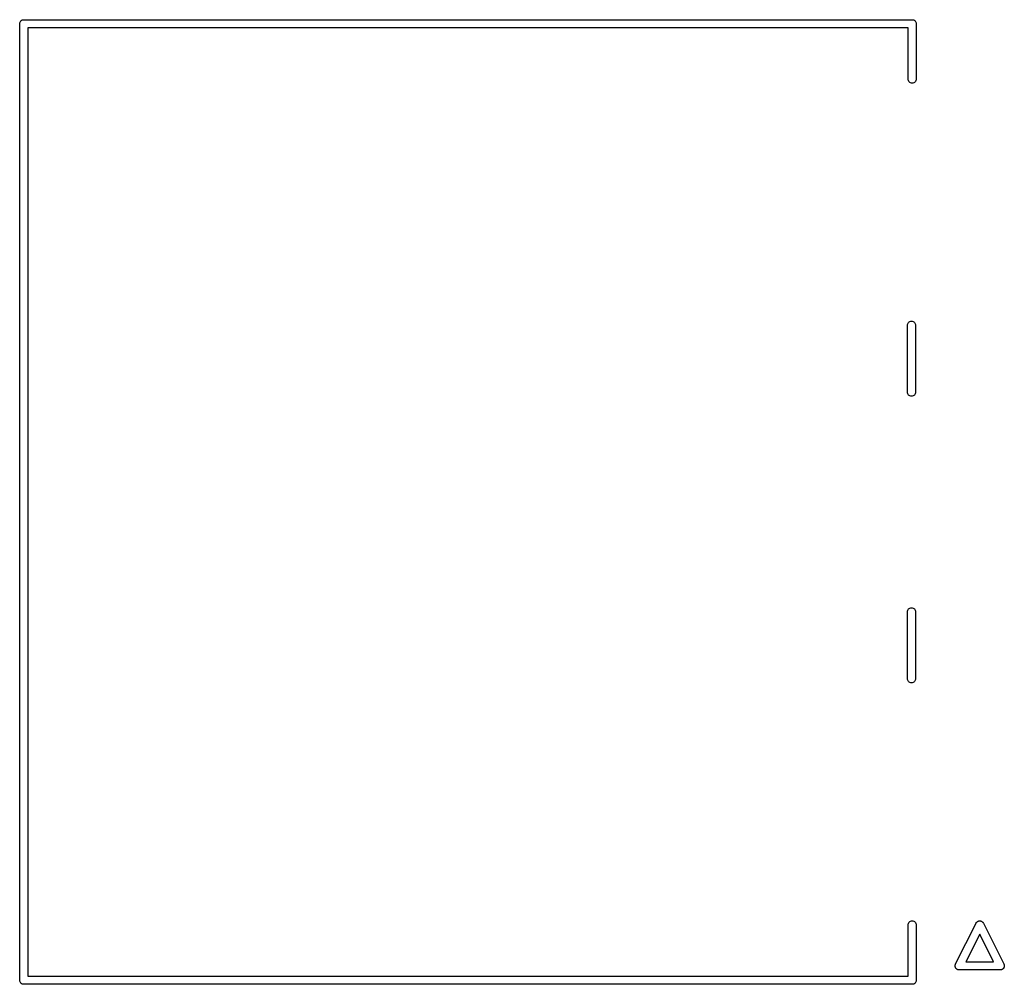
# Model space of a CAD drawing. Extents: x 0.02 to 3.89, y 0.07 to 3.88.
# Tile 17 of 172: x 0.02 to 0.59, y 1.56 to 2.12. Entities that reach past the tile are written whole.
import ezdxf

# ---------------------------------------------------------------- set-up
doc = ezdxf.new("R2010")
doc.units = 0
doc.header["$MEASUREMENT"] = 0
doc.layers.add('BLACK', color=7, linetype='CONTINUOUS')

msp = doc.modelspace()

# ---------------------------------------------------------------- linework, layer by layer
at = {"layer": 'BLACK', "linetype": 'CONTINUOUS'}
for p, q in [((0.019602, 2.11874), (0.019822, 2.11915)), ((0.019822, 2.11915), (0.020117, 2.11951)), ((0.020117, 2.11951), (0.020477, 2.11981)), ((0.020477, 2.11981), (0.020887, 2.12003)), ((0.020887, 2.12003), (0.021332, 2.12016)), ((0.021332, 2.12016), (0.021679, 2.1202)), ((0.021679, 2.1202), (0.021795, 2.12021)), ((0.021795, 2.12021), (0.021911, 2.1202)), ((0.021911, 2.1202), (0.534278, 2.1202)), ((0.534278, 2.1202), (0.534394, 2.12021)), ((0.534394, 2.12021), (0.53451, 2.1202)), ((0.53451, 2.1202), (0.534857, 2.12016)), ((0.534857, 2.12016), (0.535302, 2.12003)), ((0.535302, 2.12003), (0.535712, 2.11981)), ((0.535712, 2.11981), (0.536072, 2.11951)), ((0.536072, 2.11951), (0.536367, 2.11915)), ((0.536367, 2.11915), (0.536587, 2.11874)), ((0.019422, 2.11783), (0.019467, 2.1183)), ((0.019433, 2.11772), (0.019422, 2.11783)), ((0.019433, 1.84197), (0.019433, 2.11772)), ((0.019467, 2.1183), (0.019602, 2.11874)), ((0.532032, 2.11547), (0.024157, 2.11547)), ((0.024157, 2.11547), (0.024157, 1.56823)), ((0.532031, 2.08583), (0.532032, 2.11547)), ((0.536587, 2.11874), (0.536722, 2.1183)), ((0.536722, 2.1183), (0.536767, 2.11783)), ((0.536767, 2.11783), (0.536756, 2.11772)), ((0.536756, 2.11772), (0.536756, 2.08583)), ((0.532066, 2.08548), (0.532031, 2.08583)), ((0.532201, 2.08504), (0.532066, 2.08548)), ((0.536722, 2.08548), (0.536587, 2.08504)), ((0.536756, 2.08583), (0.536722, 2.08548)), ((0.53242, 2.08463), (0.532201, 2.08504)), ((0.532715, 2.08427), (0.53242, 2.08463)), ((0.533075, 2.08397), (0.532715, 2.08427)), ((0.533485, 2.08375), (0.533075, 2.08397)), ((0.533931, 2.08362), (0.533485, 2.08375)), ((0.534394, 2.08357), (0.533931, 2.08362)), ((0.534857, 2.08362), (0.534394, 2.08357)), ((0.535302, 2.08375), (0.534857, 2.08362)), ((0.535712, 2.08397), (0.535302, 2.08375)), ((0.536072, 2.08427), (0.535712, 2.08397)), ((0.536367, 2.08463), (0.536072, 2.08427)), ((0.536587, 2.08504), (0.536367, 2.08463)), ((0.531638, 1.94393), (0.531672, 1.94428)), ((0.531638, 1.90512), (0.531638, 1.94393)), ((0.531672, 1.94428), (0.531807, 1.94473)), ((0.531807, 1.94473), (0.532026, 1.94514)), ((0.532026, 1.94514), (0.532322, 1.9455)), ((0.532322, 1.9455), (0.532681, 1.94579)), ((0.532681, 1.94579), (0.533092, 1.94601)), ((0.533092, 1.94601), (0.533537, 1.94615)), ((0.533537, 1.94615), (0.534, 1.94619)), ((0.534, 1.94619), (0.534463, 1.94615)), ((0.534463, 1.94615), (0.534908, 1.94601)), ((0.534908, 1.94601), (0.535319, 1.94579)), ((0.535319, 1.94579), (0.535678, 1.9455)), ((0.535678, 1.9455), (0.535974, 1.94514)), ((0.535974, 1.94514), (0.536193, 1.94473)), ((0.536193, 1.94473), (0.536328, 1.94428)), ((0.536328, 1.94428), (0.536362, 1.94393)), ((0.536362, 1.94393), (0.536362, 1.90512)), ((0.531672, 1.90477), (0.531638, 1.90512)), ((0.531807, 1.90433), (0.531672, 1.90477)), ((0.532026, 1.90392), (0.531807, 1.90433)), ((0.532322, 1.90356), (0.532026, 1.90392)), ((0.532681, 1.90326), (0.532322, 1.90356)), ((0.533092, 1.90304), (0.532681, 1.90326)), ((0.535319, 1.90326), (0.534908, 1.90304)), ((0.535678, 1.90356), (0.535319, 1.90326)), ((0.535974, 1.90392), (0.535678, 1.90356)), ((0.536193, 1.90433), (0.535974, 1.90392)), ((0.536328, 1.90477), (0.536193, 1.90433)), ((0.536362, 1.90512), (0.536328, 1.90477)), ((0.533537, 1.90291), (0.533092, 1.90304)), ((0.534, 1.90286), (0.533537, 1.90291)), ((0.534463, 1.90291), (0.534, 1.90286)), ((0.534908, 1.90304), (0.534463, 1.90291)), ((0.019433, 1.56598), (0.019433, 1.84197)), ((0.531638, 1.77858), (0.531672, 1.77893)), ((0.531638, 1.73977), (0.531638, 1.77858)), ((0.531672, 1.77893), (0.531807, 1.77937)), ((0.531807, 1.77937), (0.532026, 1.77978)), ((0.532026, 1.77978), (0.532322, 1.78014)), ((0.532322, 1.78014), (0.532681, 1.78044)), ((0.532681, 1.78044), (0.533092, 1.78066)), ((0.533092, 1.78066), (0.533537, 1.78079)), ((0.533537, 1.78079), (0.534, 1.78084)), ((0.534, 1.78084), (0.534463, 1.78079)), ((0.534463, 1.78079), (0.534908, 1.78066)), ((0.534908, 1.78066), (0.535319, 1.78044)), ((0.535319, 1.78044), (0.535678, 1.78014)), ((0.535678, 1.78014), (0.535974, 1.77978)), ((0.535974, 1.77978), (0.536193, 1.77937)), ((0.536193, 1.77937), (0.536328, 1.77893)), ((0.536328, 1.77893), (0.536362, 1.77858)), ((0.536362, 1.77858), (0.536362, 1.73977)), ((0.531672, 1.73942), (0.531638, 1.73977)), ((0.531807, 1.73897), (0.531672, 1.73942)), ((0.532026, 1.73856), (0.531807, 1.73897)), ((0.532322, 1.7382), (0.532026, 1.73856)), ((0.535974, 1.73856), (0.535678, 1.7382)), ((0.536193, 1.73897), (0.535974, 1.73856)), ((0.536328, 1.73942), (0.536193, 1.73897)), ((0.536362, 1.73977), (0.536328, 1.73942)), ((0.532681, 1.73791), (0.532322, 1.7382)), ((0.533092, 1.73769), (0.532681, 1.73791)), ((0.533537, 1.73755), (0.533092, 1.73769)), ((0.534, 1.73751), (0.533537, 1.73755)), ((0.534463, 1.73755), (0.534, 1.73751)), ((0.534908, 1.73769), (0.534463, 1.73755)), ((0.535319, 1.73791), (0.534908, 1.73769)), ((0.535678, 1.7382), (0.535319, 1.73791)), ((0.532031, 1.59787), (0.532066, 1.59822)), ((0.532032, 1.56823), (0.532031, 1.59787)), ((0.532066, 1.59822), (0.532201, 1.59866)), ((0.532201, 1.59866), (0.53242, 1.59907)), ((0.53242, 1.59907), (0.532715, 1.59943)), ((0.532715, 1.59943), (0.533075, 1.59973)), ((0.533075, 1.59973), (0.533485, 1.59995)), ((0.533485, 1.59995), (0.533931, 1.60008)), ((0.533931, 1.60008), (0.534394, 1.60013)), ((0.534394, 1.60013), (0.534857, 1.60008)), ((0.534857, 1.60008), (0.535302, 1.59995)), ((0.535302, 1.59995), (0.535712, 1.59973)), ((0.535712, 1.59973), (0.536072, 1.59943)), ((0.536072, 1.59943), (0.536367, 1.59907)), ((0.536367, 1.59907), (0.536587, 1.59866)), ((0.536587, 1.59866), (0.536722, 1.59822)), ((0.536722, 1.59822), (0.536756, 1.59787)), ((0.536756, 1.59787), (0.536756, 1.56598)), ((0.559461, 1.57522), (0.571235, 1.59877)), ((0.571235, 1.59877), (0.571308, 1.59893)), ((0.571308, 1.59893), (0.571405, 1.59907)), ((0.571405, 1.59907), (0.571495, 1.59921)), ((0.571495, 1.59921), (0.57154, 1.59926)), ((0.57154, 1.59926), (0.571577, 1.59931)), ((0.571577, 1.59931), (0.571699, 1.59943)), ((0.571699, 1.59943), (0.571815, 1.59955)), ((0.571815, 1.59955), (0.571868, 1.59959)), ((0.571868, 1.59959), (0.571915, 1.59963)), ((0.571915, 1.59963), (0.572057, 1.59972)), ((0.572057, 1.59972), (0.572195, 1.59982)), ((0.572195, 1.59982), (0.572254, 1.59984)), ((0.572254, 1.59984), (0.572309, 1.59988)), ((0.572309, 1.59988), (0.572466, 1.59994)), ((0.572466, 1.59994), (0.572619, 1.60001)), ((0.572619, 1.60001), (0.572682, 1.60002)), ((0.572682, 1.60002), (0.572743, 1.60005)), ((0.572743, 1.60005), (0.57291, 1.60007)), ((0.57291, 1.60007), (0.573073, 1.60011)), ((0.573073, 1.60011), (0.573138, 1.60011)), ((0.573138, 1.60011), (0.573202, 1.60012)), ((0.573202, 1.60012), (0.57337, 1.60012)), ((0.57337, 1.60012), (0.573538, 1.60012)), ((0.573538, 1.60012), (0.573602, 1.60011)), ((0.573602, 1.60011), (0.573667, 1.60011)), ((0.573667, 1.60011), (0.573831, 1.60007)), ((0.573831, 1.60007), (0.573997, 1.60005)), ((0.573997, 1.60005), (0.574058, 1.60002)), ((0.574058, 1.60002), (0.574121, 1.60001)), ((0.574121, 1.60001), (0.574274, 1.59994)), ((0.574274, 1.59994), (0.574432, 1.59988)), ((0.574432, 1.59988), (0.574486, 1.59984)), ((0.574486, 1.59984), (0.574546, 1.59982)), ((0.574546, 1.59982), (0.574683, 1.59972)), ((0.574683, 1.59972), (0.574825, 1.59963)), ((0.574825, 1.59963), (0.574872, 1.59959)), ((0.574872, 1.59959), (0.574925, 1.59955)), ((0.574925, 1.59955), (0.575041, 1.59943)), ((0.575041, 1.59943), (0.575163, 1.59931)), ((0.575163, 1.59931), (0.575201, 1.59926)), ((0.575201, 1.59926), (0.575245, 1.59921)), ((0.575245, 1.59921), (0.575335, 1.59907)), ((0.575335, 1.59907), (0.575432, 1.59893)), ((0.575432, 1.59893), (0.575506, 1.59877)), ((0.575506, 1.59877), (0.587279, 1.57522)), ((0.57337, 1.59247), (0.565381, 1.5765)), ((0.581359, 1.5765), (0.57337, 1.59247)), ((0.559185, 1.57413), (0.559194, 1.57422)), ((0.5592, 1.57399), (0.559185, 1.57413)), ((0.559191, 1.5743), (0.559216, 1.57445)), ((0.559194, 1.57422), (0.559191, 1.5743)), ((0.559204, 1.57384), (0.5592, 1.57399)), ((0.559223, 1.57376), (0.559204, 1.57384)), ((0.559216, 1.57445), (0.559231, 1.5746)), ((0.559231, 1.57367), (0.559223, 1.57376)), ((0.559231, 1.5746), (0.559256, 1.57468)), ((0.559256, 1.57468), (0.55927, 1.57476)), ((0.55927, 1.57476), (0.559323, 1.5749)), ((0.559323, 1.5749), (0.559366, 1.57504)), ((0.559366, 1.57504), (0.559461, 1.57522)), ((0.565381, 1.5765), (0.581359, 1.5765)), ((0.587279, 1.57522), (0.587374, 1.57504)), ((0.587374, 1.57504), (0.587417, 1.5749)), ((0.587417, 1.5749), (0.58747, 1.57476)), ((0.58747, 1.57476), (0.587485, 1.57468)), ((0.587485, 1.57468), (0.587509, 1.5746)), ((0.587509, 1.5746), (0.587524, 1.57445)), ((0.587517, 1.57376), (0.587509, 1.57367)), ((0.587536, 1.57384), (0.587517, 1.57376)), ((0.587524, 1.57445), (0.587549, 1.5743)), ((0.58754, 1.57398), (0.587536, 1.57384)), ((0.587555, 1.57413), (0.58754, 1.57398)), ((0.587549, 1.5743), (0.587546, 1.57422)), ((0.587546, 1.57422), (0.587555, 1.57413)), ((0.024157, 1.56823), (0.532032, 1.56823)), ((0.559274, 1.57353), (0.559231, 1.57367)), ((0.559307, 1.57338), (0.559274, 1.57353)), ((0.559341, 1.57331), (0.559307, 1.57338)), ((0.559366, 1.57323), (0.559341, 1.57331)), ((0.559436, 1.57309), (0.559366, 1.57323)), ((0.559497, 1.57296), (0.559436, 1.57309)), ((0.559546, 1.57289), (0.559497, 1.57296)), ((0.559585, 1.57282), (0.559546, 1.57289)), ((0.55968, 1.5727), (0.559585, 1.57282)), ((0.559766, 1.57258), (0.55968, 1.5727)), ((0.559827, 1.57252), (0.559766, 1.57258)), ((0.559881, 1.57246), (0.559827, 1.57252)), ((0.559996, 1.57236), (0.559881, 1.57246)), ((0.560104, 1.57226), (0.559996, 1.57236)), ((0.560175, 1.57221), (0.560104, 1.57226)), ((0.56024, 1.57216), (0.560175, 1.57221)), ((0.560372, 1.57209), (0.56024, 1.57216)), ((0.560498, 1.57201), (0.560372, 1.57209)), ((0.560576, 1.57198), (0.560498, 1.57201)), ((0.560651, 1.57194), (0.560576, 1.57198)), ((0.560793, 1.5719), (0.560651, 1.57194)), ((0.560932, 1.57184), (0.560793, 1.5719)), ((0.561015, 1.57183), (0.560932, 1.57184)), ((0.561096, 1.57181), (0.561015, 1.57183)), ((0.561244, 1.57179), (0.561096, 1.57181)), ((0.561391, 1.57177), (0.561244, 1.57179)), ((0.56159, 1.57177), (0.561391, 1.57177)), ((0.585151, 1.57177), (0.56159, 1.57177)), ((0.585349, 1.57177), (0.585151, 1.57177)), ((0.585496, 1.57179), (0.585349, 1.57177)), ((0.585644, 1.57181), (0.585496, 1.57179)), ((0.585725, 1.57183), (0.585644, 1.57181)), ((0.585808, 1.57184), (0.585725, 1.57183)), ((0.585947, 1.5719), (0.585808, 1.57184)), ((0.586089, 1.57194), (0.585947, 1.5719)), ((0.586164, 1.57198), (0.586089, 1.57194)), ((0.586243, 1.57201), (0.586164, 1.57198)), ((0.586368, 1.57209), (0.586243, 1.57201)), ((0.5865, 1.57216), (0.586368, 1.57209)), ((0.586565, 1.57221), (0.5865, 1.57216)), ((0.586636, 1.57226), (0.586565, 1.57221)), ((0.586744, 1.57236), (0.586636, 1.57226)), ((0.586859, 1.57246), (0.586744, 1.57236)), ((0.586913, 1.57252), (0.586859, 1.57246)), ((0.586974, 1.57258), (0.586913, 1.57252)), ((0.58706, 1.5727), (0.586974, 1.57258)), ((0.587155, 1.57282), (0.58706, 1.5727)), ((0.587195, 1.57289), (0.587155, 1.57282)), ((0.587243, 1.57296), (0.587195, 1.57289)), ((0.587304, 1.57309), (0.587243, 1.57296)), ((0.587374, 1.57323), (0.587304, 1.57309)), ((0.587399, 1.57331), (0.587374, 1.57323)), ((0.587433, 1.57338), (0.587399, 1.57331)), ((0.587466, 1.57353), (0.587433, 1.57338)), ((0.587509, 1.57367), (0.587466, 1.57353)), ((0.019422, 1.56587), (0.019433, 1.56598)), ((0.019467, 1.5654), (0.019422, 1.56587)), ((0.019602, 1.56496), (0.019467, 1.5654)), ((0.019822, 1.56455), (0.019602, 1.56496)), ((0.020117, 1.56419), (0.019822, 1.56455)), ((0.020477, 1.56389), (0.020117, 1.56419)), ((0.020887, 1.56367), (0.020477, 1.56389)), ((0.021332, 1.56354), (0.020887, 1.56367)), ((0.021795, 1.56349), (0.021332, 1.56354)), ((0.021911, 1.5635), (0.021795, 1.56349)), ((0.534278, 1.5635), (0.021911, 1.5635)), ((0.534394, 1.56349), (0.534278, 1.5635)), ((0.534857, 1.56354), (0.534394, 1.56349)), ((0.535302, 1.56367), (0.534857, 1.56354)), ((0.535712, 1.56389), (0.535302, 1.56367)), ((0.536072, 1.56419), (0.535712, 1.56389)), ((0.536367, 1.56455), (0.536072, 1.56419)), ((0.536587, 1.56496), (0.536367, 1.56455)), ((0.536722, 1.5654), (0.536587, 1.56496)), ((0.536756, 1.56575), (0.536722, 1.5654)), ((0.536756, 1.56598), (0.536767, 1.56587)), ((0.536767, 1.56587), (0.536756, 1.56575)), ((0.536756, 1.56575), (0.536756, 1.56575))]:
    msp.add_line(p, q, dxfattribs=at)

doc.saveas('drawing.dxf')
